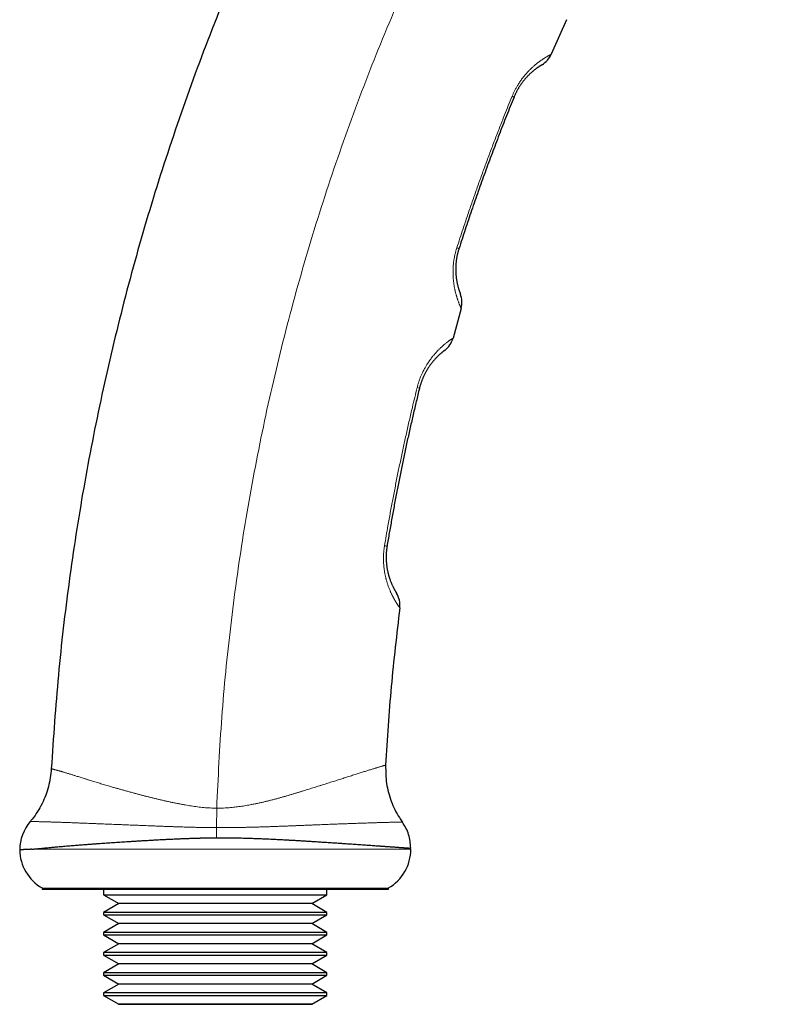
# Model space of a CAD drawing. Header units: millimetres. Extents: x 8 to 587, y 12 to 540.
# Tile 245 of 256: x 443 to 512, y 335 to 423. Entities that reach past the tile are written whole.
import ezdxf

# ---------------------------------------------------------------- set-up
doc = ezdxf.new("R2010")
doc.units = ezdxf.units.MM

msp = doc.modelspace()

# ---------------------------------------------------------------- linework, layer by layer
at = {"color": 7, "linetype": 'Continuous', "lineweight": 30}
for p, q in [((492.308, 422.92), (490.946, 419.828)), ((482.883, 397.104), (482.152, 394.445)), ((478.376, 348.74), (478.268, 348.74)), ((445.376, 345.275), (445.376, 345.175)), ((445.376, 345.275), (476.376, 345.275)), ((445.376, 345.175), (476.376, 345.175)), ((450.876, 345.175), (450.876, 344.676)), ((470.876, 344.676), (470.876, 345.175)), ((476.376, 345.175), (476.376, 345.275)), ((450.876, 344.676), (452.243, 343.887)), ((450.876, 344.676), (470.876, 344.676)), ((469.508, 343.887), (470.876, 344.676)), ((452.243, 343.887), (450.876, 343.098)), ((469.508, 343.887), (452.243, 343.887)), ((470.876, 343.098), (469.508, 343.887)), ((450.876, 343.098), (450.876, 342.876)), ((470.876, 343.098), (450.876, 343.098)), ((450.876, 342.876), (452.243, 342.087)), ((450.876, 342.876), (470.876, 342.876)), ((469.508, 342.087), (470.876, 342.876)), ((470.876, 342.876), (470.876, 343.098)), ((452.243, 342.087), (450.876, 341.298)), ((469.508, 342.087), (452.243, 342.087)), ((470.876, 341.298), (469.508, 342.087)), ((450.876, 341.298), (450.876, 341.076)), ((470.876, 341.298), (450.876, 341.298)), ((450.876, 341.076), (452.243, 340.287)), ((450.876, 341.076), (470.876, 341.076)), ((469.508, 340.287), (470.876, 341.076)), ((470.876, 341.076), (470.876, 341.298)), ((452.243, 340.287), (450.876, 339.498)), ((469.508, 340.287), (452.243, 340.287)), ((470.876, 339.498), (469.508, 340.287)), ((450.876, 339.498), (450.876, 339.276)), ((470.876, 339.498), (450.876, 339.498)), ((450.876, 339.276), (452.243, 338.487)), ((450.876, 339.276), (470.876, 339.276)), ((469.508, 338.487), (470.876, 339.276)), ((470.876, 339.276), (470.876, 339.498)), ((452.243, 338.487), (450.876, 337.698)), ((469.508, 338.487), (452.243, 338.487)), ((470.876, 337.698), (469.508, 338.487)), ((450.876, 337.698), (450.876, 337.476)), ((470.876, 337.698), (450.876, 337.698)), ((450.876, 337.476), (452.243, 336.687)), ((450.876, 337.476), (470.876, 337.476)), ((469.508, 336.687), (470.876, 337.476)), ((470.876, 337.476), (470.876, 337.698)), ((452.243, 336.687), (450.876, 335.898)), ((469.508, 336.687), (452.243, 336.687)), ((470.876, 335.898), (469.508, 336.687)), ((450.876, 335.898), (450.876, 335.676)), ((470.876, 335.898), (450.876, 335.898)), ((450.876, 335.676), (452.243, 334.887)), ((450.876, 335.676), (470.876, 335.676)), ((469.508, 334.887), (470.876, 335.676)), ((470.876, 335.676), (470.876, 335.898)), ((452.243, 334.887), (452.223, 334.875)), ((452.223, 334.875), (469.528, 334.875)), ((469.508, 334.887), (452.243, 334.887)), ((469.528, 334.875), (469.508, 334.887))]:
    msp.add_line(p, q, dxfattribs=at)
at = {"color": 252, "linetype": 'Continuous', "lineweight": 0}
for p, q in [((461.007, 352.415), (460.978, 350.674)), ((460.985, 349.771), (460.978, 350.674)), ((444.46, 348.74), (478.376, 348.74))]:
    msp.add_line(p, q, dxfattribs=at)
for centre, radius, start, end in [((487.077, 415.125), 1.016, 58.34037, 69.02376), ((482.171, 401.437), 1.123, 63.03044, 73.39499), ((478.635, 388.677), 1.382, 68.17145, 77.09664), ((475.823, 374.491), 1.409, 72.46527, 81.76679)]:
    msp.add_arc(centre, radius, start, end, dxfattribs=at)
at = {"color": 7, "linetype": 'Continuous', "lineweight": 30}
for centre, start, end in [((447.376, 348.635), 139.72523, 179.25342), ((447.376, 348.74), 180.74654, 240), ((474.376, 348.74), 300, 0)]:
    msp.add_arc(centre, 4, start, end, dxfattribs=at)
for points, knots in [([(501.843, 488.469), (499.929, 486.321), (496.088, 482.009), (490.648, 475.232), (485.438, 468.214), (480.498, 460.947), (475.868, 453.497), (471.557, 445.883), (467.573, 438.126), (463.9, 430.2), (460.573, 422.179), (457.593, 414.085), (454.959, 405.941), (452.654, 397.711), (450.684, 389.414), (449.048, 381.071), (447.755, 372.702), (446.772, 364.328), (446.395, 358.735), (446.208, 355.945)], [0, 0, 0, 0, 0.058889, 0.118179, 0.177824, 0.237778, 0.297993, 0.357337, 0.416838, 0.476444, 0.536108, 0.594551, 0.652954, 0.711272, 0.769459, 0.827469, 0.885258, 0.942782, 1, 1, 1, 1]), ([(490.123, 418.894), (490.122, 418.894), (490.12, 418.893), (490.108, 418.886), (490.089, 418.874), (490.061, 418.858), (490.025, 418.836), (489.988, 418.813), (489.955, 418.792), (489.929, 418.775), (489.9, 418.757), (489.865, 418.734), (489.823, 418.706), (489.772, 418.671), (489.717, 418.633), (489.657, 418.591), (489.593, 418.544), (489.527, 418.494), (489.458, 418.441), (489.387, 418.384), (489.312, 418.322), (489.233, 418.255), (489.15, 418.182), (489.07, 418.109), (488.996, 418.038), (488.927, 417.97), (488.856, 417.898), (488.782, 417.82), (488.706, 417.738), (488.628, 417.649), (488.548, 417.555), (488.471, 417.461), (488.399, 417.367), (488.33, 417.276), (488.261, 417.179), (488.191, 417.078), (488.12, 416.971), (488.056, 416.869), (487.999, 416.774), (487.948, 416.686), (487.897, 416.594), (487.847, 416.5), (487.798, 416.404), (487.749, 416.305), (487.702, 416.203), (487.655, 416.098), (487.626, 416.026), (487.611, 415.99)], [0, 0, 0, 0, 0.039144, 0.078288, 0.11754, 0.156792, 0.196254, 0.235747, 0.255209, 0.274671, 0.29415, 0.313628, 0.341101, 0.368576, 0.396048, 0.423663, 0.451282, 0.478896, 0.50454, 0.530188, 0.555831, 0.581696, 0.607569, 0.633432, 0.652655, 0.671877, 0.69118, 0.710482, 0.730093, 0.749704, 0.769458, 0.789212, 0.805406, 0.821607, 0.8378, 0.85434, 0.870891, 0.887428, 0.899556, 0.911684, 0.924091, 0.936512, 0.948933, 0.961337, 0.974076, 0.986814, 1, 1, 1, 1]), ([(487.611, 415.99), (487.498, 415.712), (487.272, 415.155), (486.938, 414.319), (486.607, 413.481), (486.281, 412.641), (485.959, 411.8), (485.641, 410.957), (485.326, 410.112), (485.016, 409.266), (484.71, 408.418), (484.408, 407.568), (484.109, 406.717), (483.815, 405.864), (483.525, 405.01), (483.239, 404.154), (482.957, 403.297), (482.772, 402.725), (482.68, 402.439)], [0, 0, 0, 0, 0.062439, 0.124879, 0.18733, 0.249782, 0.312238, 0.374695, 0.437192, 0.49969, 0.562192, 0.624695, 0.687238, 0.749781, 0.81233, 0.874879, 0.937439, 1, 1, 1, 1]), ([(482.68, 402.439), (482.667, 402.399), (482.642, 402.319), (482.608, 402.198), (482.576, 402.076), (482.546, 401.954), (482.519, 401.83), (482.495, 401.709), (482.474, 401.591), (482.456, 401.476), (482.44, 401.362), (482.427, 401.249), (482.416, 401.138), (482.407, 401.025), (482.4, 400.91), (482.396, 400.794), (482.393, 400.681), (482.393, 400.571), (482.394, 400.464), (482.398, 400.36), (482.403, 400.259), (482.409, 400.161), (482.417, 400.064), (482.426, 399.97), (482.437, 399.879), (482.448, 399.791), (482.46, 399.708), (482.475, 399.613), (482.493, 399.51), (482.515, 399.401), (482.536, 399.299), (482.56, 399.199), (482.584, 399.101), (482.609, 399.006), (482.634, 398.92), (482.658, 398.841), (482.68, 398.769), (482.702, 398.704), (482.722, 398.646), (482.74, 398.593), (482.757, 398.546), (482.772, 398.506), (482.785, 398.471), (482.796, 398.442), (482.806, 398.418), (482.812, 398.401), (482.817, 398.39), (482.817, 398.388), (482.818, 398.388)], [0, 0, 0, 0, 0.013382, 0.026776, 0.040158, 0.05396, 0.067774, 0.081577, 0.094945, 0.108322, 0.121692, 0.135359, 0.149035, 0.162704, 0.178124, 0.193545, 0.209088, 0.224632, 0.240496, 0.25636, 0.272308, 0.288257, 0.305027, 0.321801, 0.338571, 0.355473, 0.372379, 0.389282, 0.415117, 0.440953, 0.466906, 0.49286, 0.523073, 0.553286, 0.583611, 0.613937, 0.644448, 0.674692, 0.704937, 0.736034, 0.767136, 0.798234, 0.829962, 0.86169, 0.89623, 0.93077, 0.965385, 1, 1, 1, 1]), ([(481.409, 393.353), (481.408, 393.352), (481.406, 393.351), (481.395, 393.343), (481.381, 393.333), (481.365, 393.321), (481.347, 393.307), (481.329, 393.293), (481.31, 393.278), (481.289, 393.262), (481.266, 393.244), (481.241, 393.224), (481.214, 393.203), (481.185, 393.18), (481.15, 393.151), (481.108, 393.116), (481.057, 393.072), (481.002, 393.024), (480.943, 392.972), (480.88, 392.913), (480.815, 392.852), (480.748, 392.786), (480.68, 392.718), (480.609, 392.644), (480.534, 392.563), (480.456, 392.475), (480.382, 392.389), (480.313, 392.305), (480.249, 392.225), (480.184, 392.14), (480.117, 392.049), (480.048, 391.953), (479.978, 391.85), (479.907, 391.74), (479.839, 391.631), (479.776, 391.523), (479.716, 391.417), (479.656, 391.305), (479.597, 391.188), (479.538, 391.065), (479.485, 390.948), (479.438, 390.84), (479.398, 390.74), (479.358, 390.637), (479.319, 390.53), (479.282, 390.422), (479.246, 390.311), (479.212, 390.197), (479.179, 390.08), (479.159, 390), (479.149, 389.96)], [0, 0, 0, 0, 0.0395357, 0.0790714, 0.1055015, 0.1319336, 0.1583636, 0.178295, 0.1982263, 0.2181733, 0.2381203, 0.2577761, 0.2774319, 0.297105, 0.316778, 0.3445562, 0.3723379, 0.4001154, 0.4280452, 0.4559795, 0.483908, 0.5091922, 0.5344809, 0.5597636, 0.58527, 0.6107832, 0.636287, 0.6552401, 0.6741928, 0.6932262, 0.7122592, 0.7316021, 0.7509443, 0.7704304, 0.7899155, 0.8060599, 0.8222116, 0.8383538, 0.8548517, 0.8713605, 0.8878554, 0.8999452, 0.9120347, 0.924401, 0.9367825, 0.9491627, 0.9615272, 0.9742217, 0.9869161, 1, 1, 1, 1]), ([(479.149, 389.96), (479.054, 389.571), (478.865, 388.793), (478.59, 387.624), (478.322, 386.454), (478.061, 385.281), (477.808, 384.107), (477.563, 382.93), (477.324, 381.752), (477.094, 380.571), (476.871, 379.389), (476.655, 378.206), (476.447, 377.021), (476.314, 376.23), (476.248, 375.834)], [0, 0, 0, 0, 0.0832564, 0.1665137, 0.2497701, 0.3330572, 0.416345, 0.499632, 0.5830111, 0.6663909, 0.7497699, 0.8331797, 0.9165903, 1, 1, 1, 1]), ([(476.248, 375.834), (476.241, 375.791), (476.227, 375.704), (476.21, 375.572), (476.195, 375.44), (476.184, 375.307), (476.175, 375.174), (476.17, 375.044), (476.167, 374.917), (476.167, 374.793), (476.169, 374.671), (476.174, 374.551), (476.181, 374.433), (476.191, 374.314), (476.203, 374.194), (476.218, 374.073), (476.234, 373.956), (476.253, 373.842), (476.273, 373.732), (476.294, 373.624), (476.317, 373.521), (476.341, 373.42), (476.366, 373.322), (476.392, 373.226), (476.418, 373.135), (476.445, 373.047), (476.473, 372.963), (476.505, 372.868), (476.542, 372.765), (476.584, 372.656), (476.625, 372.555), (476.667, 372.455), (476.71, 372.358), (476.754, 372.265), (476.796, 372.179), (476.836, 372.101), (476.873, 372.03), (476.908, 371.965), (476.94, 371.907), (476.97, 371.855), (476.997, 371.809), (477.021, 371.769), (477.042, 371.734), (477.061, 371.703), (477.077, 371.677), (477.09, 371.657), (477.098, 371.644), (477.099, 371.643), (477.099, 371.642)], [0, 0, 0, 0, 0.0133752, 0.0267619, 0.0401374, 0.0539272, 0.067729, 0.08152, 0.0948819, 0.1082531, 0.1216163, 0.1352786, 0.1489491, 0.1626129, 0.1778357, 0.1930591, 0.2084032, 0.2237477, 0.2394096, 0.2550719, 0.2708183, 0.2865651, 0.3029676, 0.3193746, 0.3357781, 0.3523104, 0.368846, 0.385379, 0.4106508, 0.4359233, 0.4613107, 0.4866985, 0.5163386, 0.5459868, 0.5756289, 0.6054975, 0.6353719, 0.6652417, 0.6956701, 0.7261032, 0.7565324, 0.7871048, 0.8176809, 0.8482537, 0.8861413, 0.924029, 0.9620145, 1, 1, 1, 1]), ([(477.393, 370.315), (477.114, 367.974), (476.557, 363.304), (476.267, 358.61), (476.122, 356.269)], [0, 0, 0, 0, 0.5013234, 1, 1, 1, 1]), ([(446.208, 355.945), (446.145, 355.405), (446.021, 354.324), (445.422, 352.795), (444.792, 351.787), (444.385, 351.295), (444.324, 351.221)], [0, 0, 0, 0, 0.31473, 0.62946, 0.94419, 1, 1, 1, 1]), ([(476.122, 356.269), (476.126, 355.719), (476.134, 354.619), (476.576, 353.018), (477.129, 351.884), (477.531, 351.305), (477.621, 351.175)], [0, 0, 0, 0, 0.304258, 0.608515, 0.912773, 1, 1, 1, 1]), ([(444.461, 348.74), (444.489, 348.742), (444.545, 348.748), (444.651, 348.758), (444.783, 348.771), (444.943, 348.786), (445.111, 348.802), (445.287, 348.819), (445.472, 348.837), (445.665, 348.856), (445.868, 348.876), (446.079, 348.896), (446.288, 348.916), (446.494, 348.935), (446.694, 348.954), (446.9, 348.973), (447.112, 348.992), (447.34, 349.012), (447.586, 349.033), (447.851, 349.055), (448.109, 349.076), (448.358, 349.096), (448.597, 349.115), (448.841, 349.134), (449.09, 349.153), (449.36, 349.174), (449.653, 349.196), (449.971, 349.218), (450.279, 349.24), (450.577, 349.261), (450.865, 349.281), (451.156, 349.301), (451.451, 349.321), (451.747, 349.34), (452.042, 349.36), (452.336, 349.38), (452.634, 349.399), (452.935, 349.419), (453.258, 349.44), (453.604, 349.462), (453.974, 349.485), (454.35, 349.509), (454.731, 349.531), (455.118, 349.554), (455.51, 349.576), (455.909, 349.598), (456.313, 349.619), (456.666, 349.636), (456.968, 349.651), (457.25, 349.664), (457.567, 349.678), (457.917, 349.693), (458.268, 349.706), (458.635, 349.719), (459.018, 349.732), (459.416, 349.743), (459.814, 349.753), (460.214, 349.761), (460.613, 349.767), (460.88, 349.77), (461.013, 349.771)], [0, 0, 0, 0, 0.011072, 0.022143, 0.040649, 0.059157, 0.077662, 0.096192, 0.114724, 0.133254, 0.152062, 0.170872, 0.18968, 0.205867, 0.222058, 0.238251, 0.254442, 0.270629, 0.289395, 0.308164, 0.32693, 0.342748, 0.35857, 0.374394, 0.390216, 0.406034, 0.425153, 0.444275, 0.463394, 0.479858, 0.496328, 0.512799, 0.529269, 0.545733, 0.561565, 0.577401, 0.593238, 0.609074, 0.624905, 0.643797, 0.662691, 0.681582, 0.700766, 0.719953, 0.739137, 0.758738, 0.778342, 0.797943, 0.809858, 0.821773, 0.838381, 0.854992, 0.871602, 0.88821, 0.906833, 0.925467, 0.944105, 0.962744, 0.981377, 1, 1, 1, 1]), ([(461.013, 349.771), (461.11, 349.772), (461.305, 349.773), (461.597, 349.773), (461.889, 349.771), (462.181, 349.769), (462.473, 349.765), (462.771, 349.759), (463.076, 349.753), (463.387, 349.745), (463.698, 349.736), (464.009, 349.726), (464.321, 349.715), (464.633, 349.703), (464.945, 349.691), (465.251, 349.678), (465.551, 349.664), (465.845, 349.651), (466.138, 349.637), (466.429, 349.623), (466.72, 349.608), (467.023, 349.592), (467.34, 349.575), (467.67, 349.557), (467.997, 349.538), (468.322, 349.52), (468.643, 349.5), (468.981, 349.48), (469.335, 349.458), (469.662, 349.438), (469.944, 349.42), (470.185, 349.404), (470.436, 349.388), (470.697, 349.371), (470.968, 349.353), (471.236, 349.336), (471.5, 349.318), (471.761, 349.301), (472.01, 349.284), (472.249, 349.268), (472.477, 349.253), (472.702, 349.237), (472.949, 349.221), (473.215, 349.203), (473.5, 349.183), (473.779, 349.164), (474.051, 349.145), (474.317, 349.126), (474.568, 349.109), (474.805, 349.092), (475.029, 349.076), (475.247, 349.061), (475.459, 349.046), (475.664, 349.031), (475.849, 349.018), (476.015, 349.006), (476.165, 348.995), (476.309, 348.985), (476.466, 348.974), (476.631, 348.962), (476.804, 348.949), (476.968, 348.938), (477.124, 348.926), (477.272, 348.916), (477.406, 348.906), (477.529, 348.898), (477.641, 348.89), (477.745, 348.882), (477.841, 348.875), (477.929, 348.869), (477.999, 348.864), (478.053, 348.86), (478.094, 348.857), (478.133, 348.854), (478.173, 348.852), (478.212, 348.849), (478.251, 348.846), (478.284, 348.844), (478.312, 348.842), (478.335, 348.84), (478.352, 348.839), (478.363, 348.838), (478.37, 348.837), (478.375, 348.837), (478.375, 348.837), (478.376, 348.837)], [0, 0, 0, 0, 0.010672, 0.021345, 0.032018, 0.042719, 0.053421, 0.064122, 0.075594, 0.087065, 0.098552, 0.110038, 0.121707, 0.133376, 0.145061, 0.156745, 0.167938, 0.179133, 0.190326, 0.20155, 0.212776, 0.224, 0.237011, 0.250027, 0.263084, 0.276142, 0.28922, 0.302299, 0.31776, 0.333222, 0.343553, 0.353885, 0.364217, 0.376271, 0.388326, 0.40038, 0.412473, 0.424567, 0.436659, 0.447716, 0.458772, 0.469842, 0.480912, 0.495785, 0.510661, 0.525534, 0.54048, 0.555429, 0.570375, 0.584104, 0.597834, 0.611563, 0.625349, 0.639137, 0.652924, 0.663964, 0.675004, 0.686057, 0.69711, 0.711962, 0.726815, 0.741667, 0.756591, 0.771518, 0.786442, 0.800152, 0.813863, 0.827573, 0.84134, 0.855108, 0.868875, 0.877014, 0.885152, 0.893296, 0.90144, 0.912352, 0.923265, 0.934177, 0.945118, 0.95606, 0.967001, 0.975248, 0.983495, 0.991747, 1, 1, 1, 1]), ([(444.46, 348.74), (444.452, 348.739), (444.407, 348.737), (444.326, 348.733), (444.223, 348.728), (444.125, 348.723), (444.033, 348.719), (443.947, 348.715), (443.866, 348.711), (443.792, 348.707), (443.723, 348.704), (443.66, 348.701), (443.603, 348.698), (443.553, 348.696), (443.508, 348.694), (443.47, 348.692), (443.438, 348.69), (443.413, 348.689), (443.393, 348.688), (443.379, 348.688), (443.377, 348.687), (443.376, 348.687)], [0, 0, 0, 0, 0.0112043, 0.063933, 0.1167716, 0.1696148, 0.2224534, 0.2756792, 0.3289144, 0.3821496, 0.4353754, 0.4891034, 0.5428362, 0.5965642, 0.6507289, 0.7048936, 0.7592185, 0.8135433, 0.8679185, 0.9339593, 1, 1, 1, 1])]:
    msp.add_open_spline(points, degree=3, knots=knots, dxfattribs=at)
at = {"color": 252, "linetype": 'Continuous', "lineweight": 0}
for points, knots in [([(512.247, 479.102), (510.473, 477.085), (506.914, 473.038), (501.876, 466.682), (497.055, 460.102), (492.489, 453.293), (488.212, 446.316), (484.235, 439.189), (480.564, 431.932), (477.186, 424.519), (474.085, 416.909), (471.28, 409.118), (468.785, 401.163), (466.627, 393.124), (464.81, 385.024), (463.334, 376.884), (462.206, 368.725), (461.394, 360.569), (461.135, 355.127), (461.007, 352.415)], [0, 0, 0, 0, 0.057766, 0.115916, 0.174408, 0.233195, 0.29223, 0.350404, 0.408723, 0.467138, 0.525602, 0.58544, 0.645226, 0.704908, 0.764435, 0.823756, 0.882823, 0.941586, 1, 1, 1, 1]), ([(487.441, 416.074), (487.458, 416.115), (487.493, 416.198), (487.548, 416.322), (487.605, 416.445), (487.665, 416.567), (487.727, 416.687), (487.791, 416.806), (487.857, 416.923), (487.931, 417.049), (488.013, 417.182), (488.104, 417.322), (488.197, 417.457), (488.291, 417.588), (488.387, 417.716), (488.486, 417.842), (488.589, 417.966), (488.694, 418.089), (488.8, 418.206), (488.905, 418.318), (489.01, 418.425), (489.113, 418.527), (489.215, 418.623), (489.314, 418.713), (489.41, 418.797), (489.502, 418.875), (489.592, 418.949), (489.68, 419.019), (489.765, 419.085), (489.849, 419.148), (489.929, 419.207), (490.008, 419.263), (490.083, 419.315), (490.156, 419.364), (490.225, 419.41), (490.301, 419.459), (490.382, 419.51), (490.465, 419.561), (490.541, 419.606), (490.612, 419.647), (490.675, 419.683), (490.732, 419.715), (490.782, 419.742), (490.826, 419.766), (490.864, 419.786), (490.895, 419.802), (490.919, 419.814), (490.935, 419.823), (490.944, 419.827), (490.946, 419.828), (490.946, 419.828), (490.946, 419.828)], [0, 0, 0, 0, 0.012733, 0.025467, 0.038442, 0.051429, 0.064417, 0.077393, 0.090622, 0.103851, 0.120869, 0.137898, 0.154917, 0.172305, 0.189704, 0.207094, 0.226333, 0.245573, 0.264963, 0.284355, 0.304151, 0.323949, 0.343857, 0.363766, 0.38304, 0.40232, 0.421596, 0.441021, 0.46045, 0.479876, 0.499691, 0.51951, 0.539326, 0.559245, 0.579168, 0.599088, 0.627558, 0.656029, 0.684654, 0.713286, 0.741912, 0.77042, 0.798927, 0.828297, 0.857673, 0.887043, 0.91705, 0.947057, 0.973519, 0.999994, 1, 1, 1, 1]), ([(482.492, 402.514), (482.584, 402.8), (482.769, 403.372), (483.083, 404.323), (483.435, 405.367), (483.825, 406.505), (484.223, 407.639), (484.628, 408.772), (485.041, 409.902), (485.461, 411.03), (485.888, 412.156), (486.322, 413.279), (486.727, 414.306), (487.1, 415.237), (487.327, 415.795), (487.441, 416.074)], [0, 0, 0, 0, 0.06244, 0.12488, 0.208151, 0.291424, 0.374696, 0.458029, 0.541363, 0.624696, 0.70809, 0.791485, 0.874879, 0.93744, 1, 1, 1, 1]), ([(482.883, 397.104), (482.883, 397.104), (482.883, 397.104), (482.882, 397.106), (482.878, 397.116), (482.871, 397.131), (482.862, 397.151), (482.85, 397.176), (482.836, 397.207), (482.819, 397.244), (482.801, 397.287), (482.779, 397.336), (482.756, 397.392), (482.73, 397.454), (482.702, 397.524), (482.676, 397.59), (482.652, 397.65), (482.628, 397.716), (482.601, 397.79), (482.571, 397.874), (482.546, 397.949), (482.519, 398.029), (482.493, 398.113), (482.466, 398.202), (482.439, 398.296), (482.411, 398.394), (482.384, 398.498), (482.36, 398.597), (482.338, 398.691), (482.316, 398.791), (482.292, 398.907), (482.267, 399.041), (482.243, 399.181), (482.221, 399.328), (482.201, 399.482), (482.184, 399.643), (482.173, 399.783), (482.165, 399.898), (482.159, 399.999), (482.155, 400.117), (482.152, 400.25), (482.152, 400.387), (482.154, 400.528), (482.159, 400.673), (482.168, 400.821), (482.179, 400.973), (482.194, 401.117), (482.21, 401.255), (482.228, 401.384), (482.249, 401.515), (482.272, 401.647), (482.298, 401.781), (482.328, 401.917), (482.36, 402.052), (482.397, 402.197), (482.441, 402.352), (482.475, 402.46), (482.492, 402.514)], [0, 0, 0, 0, 0.000005, 0.029688, 0.054489, 0.079293, 0.104094, 0.128926, 0.153761, 0.178593, 0.203793, 0.228997, 0.254197, 0.279921, 0.30565, 0.331374, 0.347006, 0.362638, 0.390415, 0.408978, 0.427543, 0.446105, 0.46484, 0.483577, 0.502312, 0.521239, 0.540169, 0.559096, 0.573349, 0.587603, 0.607508, 0.627561, 0.64762, 0.667671, 0.687982, 0.708301, 0.72861, 0.738867, 0.749123, 0.763932, 0.778751, 0.793569, 0.808376, 0.823464, 0.838566, 0.853667, 0.868752, 0.881187, 0.89363, 0.906074, 0.918507, 0.931199, 0.943904, 0.956608, 0.9693, 0.98465, 1, 1, 1, 1]), ([(478.944, 390.024), (478.955, 390.07), (478.978, 390.162), (479.017, 390.299), (479.058, 390.436), (479.102, 390.572), (479.149, 390.706), (479.198, 390.839), (479.249, 390.971), (479.303, 391.099), (479.357, 391.223), (479.419, 391.357), (479.489, 391.501), (479.568, 391.654), (479.643, 391.79), (479.712, 391.91), (479.785, 392.032), (479.868, 392.165), (479.962, 392.308), (480.057, 392.445), (480.153, 392.577), (480.248, 392.702), (480.343, 392.822), (480.437, 392.936), (480.529, 393.043), (480.619, 393.143), (480.705, 393.237), (480.79, 393.326), (480.874, 393.411), (480.955, 393.491), (481.035, 393.567), (481.113, 393.64), (481.189, 393.708), (481.262, 393.773), (481.333, 393.834), (481.401, 393.892), (481.476, 393.953), (481.556, 394.017), (481.64, 394.082), (481.717, 394.141), (481.788, 394.194), (481.853, 394.241), (481.912, 394.282), (481.964, 394.319), (482.011, 394.351), (482.052, 394.379), (482.085, 394.401), (482.113, 394.419), (482.13, 394.431), (482.141, 394.438), (482.147, 394.442), (482.151, 394.444), (482.152, 394.445), (482.152, 394.445), (482.152, 394.445)], [0, 0, 0, 0, 0.012597, 0.025194, 0.038027, 0.050873, 0.063719, 0.076553, 0.089635, 0.102718, 0.115312, 0.127906, 0.144931, 0.161966, 0.178993, 0.191933, 0.204873, 0.223783, 0.242694, 0.261943, 0.281208, 0.300476, 0.319729, 0.339299, 0.358869, 0.377685, 0.396506, 0.415323, 0.434287, 0.453254, 0.472218, 0.491563, 0.51091, 0.530255, 0.549702, 0.569152, 0.588599, 0.616553, 0.644507, 0.672614, 0.700727, 0.728835, 0.756825, 0.784815, 0.81365, 0.84249, 0.871325, 0.900783, 0.930241, 0.947672, 0.965102, 0.982548, 0.999995, 1, 1, 1, 1]), ([(476.025, 375.885), (476.075, 376.182), (476.175, 376.775), (476.347, 377.762), (476.542, 378.846), (476.762, 380.029), (476.99, 381.21), (477.226, 382.389), (477.469, 383.568), (477.72, 384.745), (477.978, 385.921), (478.244, 387.096), (478.495, 388.171), (478.728, 389.147), (478.872, 389.732), (478.944, 390.024)], [0, 0, 0, 0, 0.0624398, 0.1248795, 0.2081513, 0.2914239, 0.3746956, 0.4580286, 0.5413625, 0.6246955, 0.7080898, 0.7914849, 0.8748792, 0.9374396, 1, 1, 1, 1]), ([(477.393, 370.315), (477.393, 370.315), (477.393, 370.315), (477.392, 370.317), (477.386, 370.326), (477.377, 370.338), (477.365, 370.355), (477.35, 370.377), (477.331, 370.403), (477.309, 370.435), (477.284, 370.471), (477.255, 370.513), (477.224, 370.561), (477.189, 370.614), (477.15, 370.673), (477.114, 370.729), (477.082, 370.781), (477.055, 370.825), (477.027, 370.871), (476.995, 370.925), (476.959, 370.987), (476.917, 371.059), (476.875, 371.135), (476.83, 371.217), (476.785, 371.303), (476.738, 371.394), (476.69, 371.491), (476.641, 371.593), (476.595, 371.692), (476.554, 371.786), (476.511, 371.885), (476.464, 372), (476.412, 372.133), (476.36, 372.274), (476.313, 372.409), (476.272, 372.537), (476.235, 372.658), (476.199, 372.782), (476.168, 372.897), (476.142, 373), (476.117, 373.104), (476.09, 373.225), (476.061, 373.364), (476.035, 373.506), (476.011, 373.653), (475.99, 373.805), (475.971, 373.962), (475.955, 374.122), (475.944, 374.275), (475.936, 374.422), (475.931, 374.56), (475.929, 374.7), (475.93, 374.843), (475.934, 374.988), (475.941, 375.135), (475.951, 375.284), (475.964, 375.433), (475.981, 375.583), (476.001, 375.735), (476.017, 375.835), (476.025, 375.885)], [0, 0, 0, 0, 0.000005, 0.028092, 0.051553, 0.075016, 0.098477, 0.121964, 0.145454, 0.168942, 0.192738, 0.216537, 0.240333, 0.264568, 0.288807, 0.313042, 0.327748, 0.342454, 0.356777, 0.3711, 0.390244, 0.40939, 0.428533, 0.447859, 0.467187, 0.486512, 0.50604, 0.525572, 0.5451, 0.559808, 0.574516, 0.594678, 0.614989, 0.635306, 0.655615, 0.671041, 0.686474, 0.701906, 0.71733, 0.727716, 0.738101, 0.753112, 0.768132, 0.783151, 0.798159, 0.813452, 0.828759, 0.844063, 0.859354, 0.871914, 0.884484, 0.897054, 0.909613, 0.922435, 0.93527, 0.948103, 0.960925, 0.973948, 0.986977, 1, 1, 1, 1]), ([(446.208, 355.945), (446.208, 355.945), (446.208, 355.945), (446.208, 355.945), (446.212, 355.944), (446.219, 355.942), (446.229, 355.939), (446.248, 355.934), (446.276, 355.927), (446.312, 355.917), (446.353, 355.905), (446.398, 355.893), (446.446, 355.88), (446.498, 355.865), (446.561, 355.848), (446.634, 355.827), (446.72, 355.803), (446.814, 355.777), (446.902, 355.752), (446.981, 355.729), (447.047, 355.71), (447.117, 355.69), (447.2, 355.666), (447.3, 355.637), (447.417, 355.602), (447.541, 355.566), (447.67, 355.527), (447.806, 355.486), (447.938, 355.445), (448.065, 355.405), (448.187, 355.367), (448.313, 355.327), (448.452, 355.283), (448.607, 355.234), (448.779, 355.179), (448.957, 355.123), (449.116, 355.073), (449.254, 355.03), (449.368, 354.994), (449.484, 354.958), (449.628, 354.914), (449.801, 354.86), (450.006, 354.798), (450.217, 354.734), (450.43, 354.669), (450.644, 354.605), (450.86, 354.54), (451.082, 354.475), (451.308, 354.408), (451.539, 354.341), (451.782, 354.271), (452.036, 354.198), (452.302, 354.124), (452.573, 354.048), (452.81, 353.982), (453.013, 353.926), (453.18, 353.88), (453.347, 353.834), (453.547, 353.779), (453.779, 353.716), (454.045, 353.644), (454.315, 353.573), (454.589, 353.501), (454.867, 353.431), (455.148, 353.36), (455.435, 353.29), (455.725, 353.22), (456.019, 353.15), (456.317, 353.082), (456.62, 353.014), (456.926, 352.947), (457.236, 352.882), (457.548, 352.819), (457.864, 352.758), (458.167, 352.703), (458.456, 352.654), (458.732, 352.609), (459.009, 352.569), (459.288, 352.531), (459.569, 352.498), (459.853, 352.47), (460.141, 352.447), (460.429, 352.43), (460.718, 352.418), (460.91, 352.415), (461.007, 352.415), (461.007, 352.415)], [0, 0, 0, 0, 0.000002, 0.00907, 0.018137, 0.027209, 0.036281, 0.051852, 0.067423, 0.083017, 0.098611, 0.111689, 0.124768, 0.13786, 0.150953, 0.166954, 0.182955, 0.198984, 0.215012, 0.224455, 0.233898, 0.243347, 0.252796, 0.266768, 0.280741, 0.294713, 0.308731, 0.32275, 0.336767, 0.347906, 0.359045, 0.370197, 0.38135, 0.394983, 0.408616, 0.422277, 0.435938, 0.443988, 0.452039, 0.460095, 0.468151, 0.481365, 0.494579, 0.50782, 0.52106, 0.533681, 0.546304, 0.558925, 0.571598, 0.584272, 0.596945, 0.610693, 0.62444, 0.638215, 0.651989, 0.660125, 0.668261, 0.676402, 0.684544, 0.697022, 0.709501, 0.721979, 0.734507, 0.747037, 0.759566, 0.772263, 0.784959, 0.797681, 0.810402, 0.823299, 0.836198, 0.849095, 0.862057, 0.875021, 0.887983, 0.899082, 0.910186, 0.921291, 0.932393, 0.943491, 0.954788, 0.966092, 0.977399, 0.988702, 0.999998, 1, 1, 1, 1]), ([(461.007, 352.415), (461.007, 352.415), (461.09, 352.414), (461.256, 352.415), (461.505, 352.421), (461.754, 352.431), (462.003, 352.447), (462.253, 352.467), (462.502, 352.492), (462.751, 352.52), (463, 352.552), (463.251, 352.588), (463.501, 352.627), (463.751, 352.669), (464.027, 352.718), (464.33, 352.776), (464.657, 352.844), (464.969, 352.912), (465.265, 352.98), (465.546, 353.047), (465.824, 353.116), (466.101, 353.188), (466.377, 353.262), (466.652, 353.337), (466.924, 353.414), (467.193, 353.491), (467.46, 353.569), (467.725, 353.647), (467.986, 353.725), (468.246, 353.804), (468.504, 353.883), (468.76, 353.961), (469.013, 354.039), (469.261, 354.116), (469.503, 354.191), (469.741, 354.266), (469.976, 354.339), (470.216, 354.414), (470.462, 354.492), (470.713, 354.571), (470.959, 354.648), (471.2, 354.725), (471.436, 354.8), (471.665, 354.873), (471.888, 354.944), (472.104, 355.013), (472.315, 355.081), (472.521, 355.146), (472.732, 355.214), (472.947, 355.283), (473.165, 355.352), (473.376, 355.419), (473.576, 355.483), (473.765, 355.543), (473.945, 355.6), (474.119, 355.655), (474.287, 355.707), (474.448, 355.757), (474.606, 355.806), (474.76, 355.854), (474.909, 355.9), (475.05, 355.943), (475.175, 355.982), (475.286, 356.016), (475.384, 356.046), (475.477, 356.074), (475.563, 356.1), (475.648, 356.126), (475.731, 356.151), (475.81, 356.175), (475.88, 356.197), (475.942, 356.215), (475.995, 356.231), (476.037, 356.244), (476.069, 356.253), (476.093, 356.26), (476.11, 356.265), (476.12, 356.269), (476.122, 356.269), (476.122, 356.269), (476.122, 356.269)], [0, 0, 0, 0, 0.000002, 0.009682, 0.019366, 0.02905, 0.03873, 0.048518, 0.05831, 0.068102, 0.077891, 0.087907, 0.097925, 0.107944, 0.11796, 0.131409, 0.144861, 0.158311, 0.170142, 0.181977, 0.193811, 0.205643, 0.217687, 0.229733, 0.24178, 0.253824, 0.26595, 0.278079, 0.290208, 0.302334, 0.314664, 0.326996, 0.339329, 0.351659, 0.363773, 0.375889, 0.388005, 0.400119, 0.41375, 0.427386, 0.441026, 0.454666, 0.468303, 0.481934, 0.495334, 0.508739, 0.522146, 0.535551, 0.548952, 0.564427, 0.579908, 0.595388, 0.610864, 0.625634, 0.640406, 0.655177, 0.670151, 0.685128, 0.700103, 0.716185, 0.732271, 0.748357, 0.76444, 0.77796, 0.791484, 0.80501, 0.818534, 0.832054, 0.848187, 0.864321, 0.880453, 0.896823, 0.913195, 0.929566, 0.943649, 0.957737, 0.971826, 0.985914, 0.999998, 1, 1, 1, 1]), ([(444.324, 351.221), (444.324, 351.221), (444.325, 351.221), (444.329, 351.221), (444.335, 351.221), (444.347, 351.221), (444.366, 351.22), (444.396, 351.22), (444.434, 351.219), (444.478, 351.219), (444.525, 351.218), (444.576, 351.217), (444.631, 351.216), (444.697, 351.215), (444.775, 351.213), (444.866, 351.212), (444.965, 351.21), (445.057, 351.208), (445.14, 351.206), (445.21, 351.204), (445.283, 351.203), (445.371, 351.201), (445.476, 351.198), (445.6, 351.195), (445.73, 351.192), (445.867, 351.188), (446.01, 351.184), (446.155, 351.18), (446.302, 351.175), (446.45, 351.171), (446.603, 351.166), (446.761, 351.16), (446.925, 351.155), (447.101, 351.148), (447.291, 351.141), (447.494, 351.134), (447.703, 351.126), (447.92, 351.118), (448.143, 351.11), (448.34, 351.102), (448.508, 351.096), (448.646, 351.091), (448.785, 351.085), (448.961, 351.079), (449.174, 351.07), (449.428, 351.06), (449.687, 351.05), (449.938, 351.041), (450.179, 351.031), (450.409, 351.022), (450.643, 351.013), (450.899, 351.003), (451.177, 350.992), (451.479, 350.98), (451.786, 350.968), (452.055, 350.958), (452.285, 350.948), (452.473, 350.941), (452.662, 350.933), (452.88, 350.924), (453.127, 350.914), (453.405, 350.903), (453.685, 350.892), (453.969, 350.88), (454.256, 350.869), (454.546, 350.857), (454.838, 350.845), (455.144, 350.833), (455.463, 350.821), (455.796, 350.808), (456.131, 350.796), (456.469, 350.783), (456.81, 350.771), (457.116, 350.76), (457.387, 350.751), (457.621, 350.743), (457.855, 350.736), (458.131, 350.728), (458.447, 350.718), (458.804, 350.709), (459.163, 350.7), (459.523, 350.692), (459.885, 350.686), (460.249, 350.68), (460.614, 350.677), (460.857, 350.675), (460.978, 350.674)], [0, 0, 0, 0, 0.008275, 0.016551, 0.024831, 0.033111, 0.047325, 0.061539, 0.075777, 0.090015, 0.101966, 0.113916, 0.12588, 0.137845, 0.152499, 0.167154, 0.181836, 0.196517, 0.205176, 0.213835, 0.2225, 0.231165, 0.2441, 0.257037, 0.269972, 0.28295, 0.295929, 0.308907, 0.320867, 0.332827, 0.344786, 0.356782, 0.368779, 0.380774, 0.3943, 0.407827, 0.421353, 0.434936, 0.44852, 0.462103, 0.469964, 0.477826, 0.485693, 0.49356, 0.507066, 0.520573, 0.534105, 0.547637, 0.559003, 0.570369, 0.58175, 0.593132, 0.607102, 0.621072, 0.63507, 0.649068, 0.657333, 0.665597, 0.673868, 0.682139, 0.693918, 0.705699, 0.71748, 0.729259, 0.741109, 0.75296, 0.764812, 0.776661, 0.789826, 0.802993, 0.816158, 0.829379, 0.842601, 0.855822, 0.864767, 0.873711, 0.882664, 0.891617, 0.905105, 0.918597, 0.932089, 0.945577, 0.959181, 0.972789, 0.986396, 1, 1, 1, 1]), ([(460.978, 350.674), (461.098, 350.674), (461.339, 350.673), (461.699, 350.674), (462.06, 350.676), (462.421, 350.68), (462.783, 350.685), (463.145, 350.691), (463.506, 350.698), (463.867, 350.706), (464.228, 350.715), (464.587, 350.725), (464.945, 350.735), (465.298, 350.746), (465.647, 350.757), (465.992, 350.769), (466.334, 350.781), (466.673, 350.793), (467.009, 350.806), (467.342, 350.819), (467.672, 350.831), (467.999, 350.844), (468.322, 350.857), (468.647, 350.87), (468.973, 350.884), (469.3, 350.897), (469.623, 350.91), (469.942, 350.923), (470.251, 350.935), (470.55, 350.947), (470.84, 350.958), (471.126, 350.969), (471.407, 350.98), (471.668, 350.99), (471.909, 350.999), (472.133, 351.007), (472.352, 351.016), (472.566, 351.023), (472.776, 351.031), (472.999, 351.039), (473.236, 351.048), (473.484, 351.056), (473.726, 351.065), (473.962, 351.073), (474.19, 351.08), (474.41, 351.088), (474.624, 351.094), (474.83, 351.101), (475.03, 351.107), (475.212, 351.113), (475.379, 351.118), (475.53, 351.122), (475.676, 351.127), (475.816, 351.131), (475.95, 351.134), (476.091, 351.138), (476.237, 351.142), (476.386, 351.146), (476.526, 351.15), (476.658, 351.153), (476.779, 351.156), (476.888, 351.159), (476.987, 351.161), (477.079, 351.163), (477.164, 351.165), (477.242, 351.167), (477.313, 351.169), (477.376, 351.17), (477.432, 351.171), (477.481, 351.172), (477.523, 351.173), (477.559, 351.174), (477.586, 351.175), (477.606, 351.175), (477.619, 351.175), (477.62, 351.175), (477.621, 351.175)], [0, 0, 0, 0, 0.013504, 0.027011, 0.040518, 0.054022, 0.067702, 0.081386, 0.095069, 0.108749, 0.122545, 0.136345, 0.150145, 0.163941, 0.177488, 0.191039, 0.204592, 0.218144, 0.23169, 0.245236, 0.258787, 0.272339, 0.28589, 0.299436, 0.313679, 0.327928, 0.342178, 0.356427, 0.370671, 0.384281, 0.397896, 0.411513, 0.425128, 0.438738, 0.450165, 0.461593, 0.47302, 0.484281, 0.495543, 0.506805, 0.521066, 0.535333, 0.549601, 0.563868, 0.578129, 0.592262, 0.606399, 0.620537, 0.634674, 0.648806, 0.660672, 0.672539, 0.684404, 0.696096, 0.707788, 0.71948, 0.734293, 0.749111, 0.763932, 0.77875, 0.793563, 0.80713, 0.820701, 0.834274, 0.847845, 0.861412, 0.874978, 0.888549, 0.902121, 0.915692, 0.929259, 0.943404, 0.957554, 0.971705, 0.985855, 1, 1, 1, 1]), ([(460.985, 349.771), (460.888, 349.77), (460.693, 349.769), (460.401, 349.765), (460.109, 349.76), (459.817, 349.754), (459.525, 349.747), (459.226, 349.739), (458.921, 349.73), (458.609, 349.719), (458.299, 349.707), (457.987, 349.695), (457.674, 349.681), (457.361, 349.667), (457.049, 349.653), (456.742, 349.638), (456.441, 349.623), (456.146, 349.607), (455.852, 349.592), (455.56, 349.576), (455.268, 349.56), (454.981, 349.544), (454.698, 349.527), (454.42, 349.511), (454.143, 349.494), (453.831, 349.475), (453.485, 349.454), (453.107, 349.43), (452.733, 349.406), (452.397, 349.384), (452.099, 349.365), (451.837, 349.347), (451.578, 349.33), (451.325, 349.313), (451.079, 349.296), (450.839, 349.28), (450.602, 349.263), (450.368, 349.247), (450.136, 349.231), (449.905, 349.214), (449.674, 349.197), (449.443, 349.18), (449.216, 349.163), (448.997, 349.146), (448.786, 349.13), (448.583, 349.114), (448.383, 349.098), (448.186, 349.082), (447.992, 349.067), (447.796, 349.05), (447.599, 349.034), (447.4, 349.017), (447.206, 349), (447.018, 348.983), (446.837, 348.967), (446.663, 348.951), (446.493, 348.936), (446.327, 348.92), (446.165, 348.905), (446.001, 348.889), (445.836, 348.873), (445.67, 348.857), (445.51, 348.841), (445.355, 348.826), (445.205, 348.812), (445.068, 348.798), (444.944, 348.786), (444.832, 348.775), (444.723, 348.765), (444.626, 348.755), (444.538, 348.747), (444.486, 348.742), (444.46, 348.74)], [0, 0, 0, 0, 0.013628, 0.027258, 0.040886, 0.054551, 0.068217, 0.081882, 0.09653, 0.111178, 0.125845, 0.140513, 0.155411, 0.170308, 0.185226, 0.200144, 0.21443, 0.228717, 0.243003, 0.257328, 0.271655, 0.285981, 0.299939, 0.313897, 0.327872, 0.341847, 0.361446, 0.381044, 0.400689, 0.420333, 0.434548, 0.448764, 0.462997, 0.47723, 0.490819, 0.504409, 0.517998, 0.531621, 0.545245, 0.558868, 0.572997, 0.587125, 0.60127, 0.615415, 0.628641, 0.641868, 0.655094, 0.668351, 0.681609, 0.694866, 0.709261, 0.723657, 0.738071, 0.752484, 0.766253, 0.780024, 0.793793, 0.807598, 0.821403, 0.835208, 0.850566, 0.86593, 0.881335, 0.89674, 0.912167, 0.927594, 0.940505, 0.953415, 0.966338, 0.979262, 0.98963, 1, 1, 1, 1]), ([(478.376, 348.837), (478.375, 348.837), (478.374, 348.837), (478.366, 348.838), (478.354, 348.839), (478.336, 348.84), (478.313, 348.841), (478.284, 348.843), (478.251, 348.846), (478.211, 348.849), (478.167, 348.852), (478.115, 348.856), (478.054, 348.86), (477.983, 348.865), (477.905, 348.871), (477.826, 348.876), (477.747, 348.882), (477.669, 348.887), (477.587, 348.893), (477.501, 348.899), (477.411, 348.906), (477.31, 348.913), (477.199, 348.921), (477.077, 348.93), (476.949, 348.939), (476.805, 348.949), (476.643, 348.961), (476.463, 348.974), (476.273, 348.987), (476.076, 349.001), (475.869, 349.016), (475.664, 349.031), (475.463, 349.045), (475.265, 349.059), (475.061, 349.074), (474.851, 349.089), (474.635, 349.104), (474.434, 349.118), (474.25, 349.131), (474.083, 349.143), (473.914, 349.154), (473.733, 349.167), (473.541, 349.18), (473.338, 349.194), (473.13, 349.208), (472.919, 349.223), (472.705, 349.237), (472.468, 349.253), (472.208, 349.271), (471.924, 349.29), (471.635, 349.309), (471.33, 349.329), (471.011, 349.35), (470.676, 349.372), (470.335, 349.394), (470.032, 349.413), (469.769, 349.43), (469.547, 349.444), (469.323, 349.458), (469.086, 349.472), (468.837, 349.488), (468.575, 349.503), (468.31, 349.519), (468.043, 349.535), (467.773, 349.551), (467.479, 349.567), (467.158, 349.585), (466.811, 349.604), (466.461, 349.622), (466.096, 349.64), (465.716, 349.658), (465.322, 349.675), (464.925, 349.692), (464.55, 349.706), (464.199, 349.719), (463.872, 349.729), (463.544, 349.739), (463.202, 349.748), (462.846, 349.756), (462.476, 349.763), (462.105, 349.768), (461.732, 349.771), (461.359, 349.772), (461.11, 349.771), (460.985, 349.771)], [0, 0, 0, 0, 0.010835, 0.021671, 0.032519, 0.043366, 0.054462, 0.065559, 0.076655, 0.087781, 0.098908, 0.110034, 0.122899, 0.135765, 0.148651, 0.161537, 0.171859, 0.182182, 0.192504, 0.202851, 0.213198, 0.223544, 0.235633, 0.247721, 0.259827, 0.271933, 0.286763, 0.301594, 0.316424, 0.331326, 0.34623, 0.361132, 0.374007, 0.386884, 0.399759, 0.412681, 0.425605, 0.438528, 0.447882, 0.457236, 0.466598, 0.475961, 0.486656, 0.497352, 0.508048, 0.51877, 0.529493, 0.540216, 0.553714, 0.567212, 0.580735, 0.594257, 0.609146, 0.624035, 0.638956, 0.653877, 0.663255, 0.672634, 0.68202, 0.691407, 0.70213, 0.712854, 0.723577, 0.734328, 0.745079, 0.75583, 0.769364, 0.782899, 0.796457, 0.810016, 0.824947, 0.839878, 0.854841, 0.869805, 0.881938, 0.89407, 0.906221, 0.918371, 0.931946, 0.945523, 0.959098, 0.972731, 0.986366, 1, 1, 1, 1])]:
    msp.add_open_spline(points, degree=3, knots=knots, dxfattribs=at)
at = {"color": 7, "linetype": 'Continuous', "lineweight": 30}
for points in [[(490.123, 418.894), (490.297, 419.017), (490.646, 419.263), (490.846, 419.64), (490.946, 419.828)], [(482.883, 397.104), (482.925, 397.321), (483.009, 397.754), (482.881, 398.176), (482.818, 398.388)], [(481.409, 393.353), (481.579, 393.503), (481.919, 393.804), (482.074, 394.231), (482.152, 394.445)], [(477.393, 370.315), (477.402, 370.549), (477.42, 371.017), (477.206, 371.434), (477.099, 371.642)], [(478.376, 348.837), (478.342, 349.256), (478.274, 350.095), (477.839, 350.815), (477.621, 351.175)]]:
    msp.add_open_spline(points, degree=3, dxfattribs=at)

doc.saveas('drawing.dxf')
